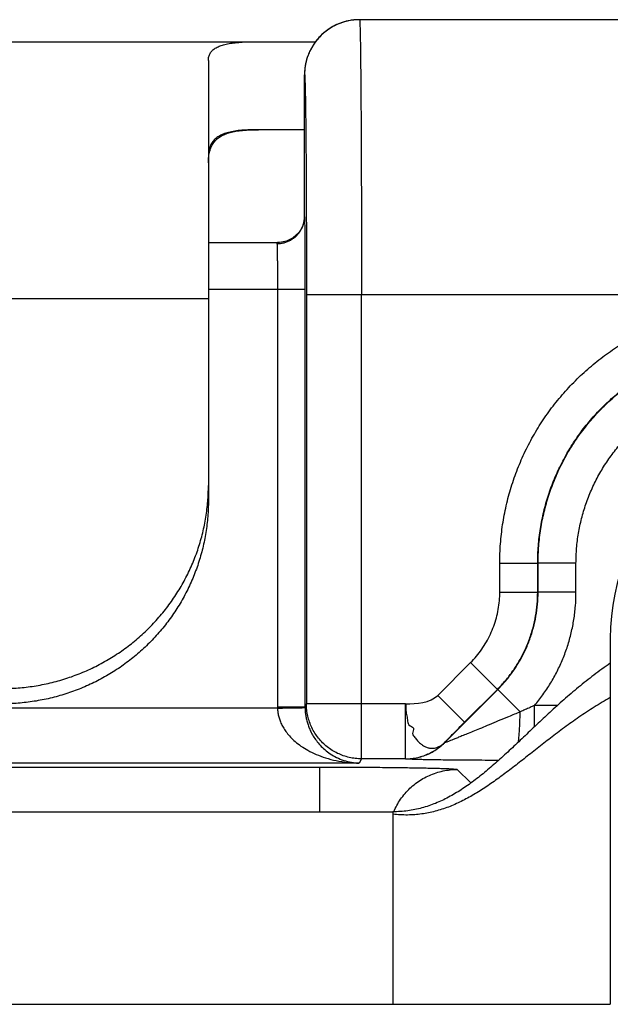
# Model space of a CAD drawing. Header units: inches. Extents: x 0 to 22, y 0 to 17.
# Tile 14 of 24: x 7.77 to 7.984, y 11.772 to 12.13. Entities that reach past the tile are written whole.
import ezdxf

# ---------------------------------------------------------------- set-up
doc = ezdxf.new("R2010")
doc.units = ezdxf.units.IN
doc.header["$LTSCALE"] = 1.21
doc.header["$MEASUREMENT"] = 0
doc.layers.get('0').update_dxf_attribs({"linetype": 'CONTINUOUS'})

msp = doc.modelspace()

# ---------------------------------------------------------------- linework, layer by layer
at = {"color": 7, "linetype": 'CONTINUOUS'}
for p, q in [((7.8884731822, 12.1296529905), (7.8876712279, 12.1294385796)), ((7.8892147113, 12.1298199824), (7.8884001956, 12.1296349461)), ((7.8899782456, 12.1299613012), (7.8891518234, 12.1298069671)), ((7.8907628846, 12.1300748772), (7.8899264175, 12.1299526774)), ((7.8915677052, 12.1301586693), (7.8907230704, 12.1300698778)), ((8.5470529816, 12.1302284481), (7.8932362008, 12.1302284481)), ((6.7473227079, 12.1222284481), (7.8772383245, 12.1222284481)), ((7.8383227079, 12.1154390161), (7.8383227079, 11.9553422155)), ((7.873227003, 12.1098774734), (7.8732244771, 12.1093130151)), ((7.8732244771, 12.1093130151), (7.8732320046, 12.1002369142)), ((7.8732268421, 12.0585298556), (7.873232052, 12.1002330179)), ((7.873232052, 12.1002330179), (7.8732331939, 12.1002284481)), ((7.8732320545, 12.1002361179), (7.8732331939, 12.1002284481)), ((7.873230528, 12.0902284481), (7.8565157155, 12.0902284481)), ((7.8732256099, 12.0586067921), (7.8732112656, 12.0581210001)), ((7.8732257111, 12.0586062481), (7.8732268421, 12.0585298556)), ((7.8383227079, 12.0492284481), (7.8636433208, 12.0492284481)), ((7.7465492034, 12.0288506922), (7.8383227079, 12.0288506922)), ((7.8383227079, 12.0322284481), (7.873409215, 12.0322284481)), ((7.8634095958, 12.0322284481), (7.8634095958, 11.880441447)), ((7.873409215, 12.0322284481), (7.873409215, 11.880441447)), ((7.8739351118, 12.0302284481), (7.8739351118, 11.8814933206)), ((8.5470529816, 12.0302284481), (7.8739351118, 12.0302284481)), ((7.8939343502, 11.8614963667), (7.8939343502, 12.0302284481)), ((7.9441706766, 11.9220911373), (7.9441706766, 11.9326681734)), ((7.9441706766, 11.9326681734), (7.9579481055, 11.9326681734)), ((7.9579481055, 11.9220911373), (7.9579481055, 11.9326681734)), ((7.9579481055, 11.9326681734), (7.9580863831, 11.9325990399)), ((7.9580863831, 11.9220338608), (7.9580863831, 11.9325990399)), ((7.9718638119, 11.9325990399), (7.9580863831, 11.9325990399)), ((7.9718638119, 11.9220338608), (7.9718638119, 11.9325990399)), ((7.9441706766, 11.9220911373), (7.9579481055, 11.9220911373)), ((7.9579481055, 11.9220911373), (7.9580863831, 11.9220338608)), ((7.9718638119, 11.9220338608), (7.9580863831, 11.9220338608)), ((7.9843227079, 11.9052284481), (7.9843227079, 11.7722284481)), ((7.9216456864, 11.8845654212), (7.9335635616, 11.8964832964)), ((7.9335635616, 11.8964832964), (7.943305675, 11.886741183)), ((7.9240817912, 11.8673217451), (7.9434439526, 11.8866839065)), ((7.9313877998, 11.8748233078), (7.943305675, 11.886741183)), ((7.943305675, 11.886741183), (7.9434439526, 11.8866839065)), ((7.9515752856, 11.8785525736), (7.9434439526, 11.8866839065)), ((7.9216456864, 11.8845654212), (7.9313877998, 11.8748233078)), ((7.8634140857, 11.8799223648), (7.7437184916, 11.8799223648)), ((7.8634095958, 11.880441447), (7.873409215, 11.880441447)), ((7.8739351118, 11.8814933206), (7.873409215, 11.880441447)), ((7.9099287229, 11.8814933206), (7.8739351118, 11.8814933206)), ((7.9099287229, 11.8614963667), (7.9099287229, 11.8814933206)), ((7.9568088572, 11.873162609), (7.9568088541, 11.8808822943)), ((7.9651303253, 11.8808823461), (7.9568088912, 11.8808823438)), ((7.9240817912, 11.8673217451), (7.9240687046, 11.8673533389)), ((7.8939343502, 11.8614963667), (7.8931489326, 11.8599254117)), ((7.9099287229, 11.8614963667), (7.8939343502, 11.8614963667)), ((7.9099418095, 11.8614647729), (7.9099287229, 11.8614963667)), ((5.9959940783, 11.8584803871), (7.8787552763, 11.8584803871)), ((7.8931489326, 11.8599254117), (7.5534964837, 11.8599254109)), ((7.8787552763, 11.8422284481), (7.8787552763, 11.8584803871)), ((7.9287476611, 11.8576228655), (7.9336461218, 11.8527244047)), ((6.0103227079, 11.8422284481), (7.9053227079, 11.8422284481)), ((7.9053227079, 11.8422284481), (7.9053227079, 11.7722284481)), ((6.0103227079, 11.7722284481), (7.9843227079, 11.7722284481))]:
    msp.add_line(p, q, dxfattribs=at)
for points in [[(7.8876712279, 12.1294385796), (7.8869648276, 12.1292197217), (7.8862806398, 12.1289799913), (7.8856184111, 12.1287208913), (7.8849780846, 12.1284439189), (7.8843595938, 12.1281506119), (7.8837624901, 12.12784226), (7.8831861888, 12.1275199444), (7.8826303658, 12.1271847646), (7.882094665, 12.1268377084), (7.8815787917, 12.1264797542), (7.8810825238, 12.1261119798), (7.8806054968, 12.1257353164), (7.8801472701, 12.1253505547), (7.8797073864, 12.1249583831), (7.8792854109, 12.1245594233), (7.8788809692, 12.1241542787), (7.8784938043, 12.1237436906), (7.8781236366, 12.1233284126), (7.8777701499, 12.1229091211), (7.8774330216, 12.1224864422), (7.8771119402, 12.1220609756), (7.8768066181, 12.1216333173), (7.8765167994, 12.1212040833), (7.8762422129, 12.1207739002), (7.8759824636, 12.120343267), (7.8757371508, 12.1199126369), (7.8755059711, 12.1194826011), (7.8752885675, 12.1190536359), (7.8750845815, 12.1186261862), (7.8748936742, 12.1182007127), (7.8747155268, 12.1177777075), (7.8745498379, 12.1173577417), (7.8743962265, 12.1169412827), (7.8742542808, 12.1165287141), (7.8741236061, 12.1161204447), (7.8740039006, 12.1157171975), (7.8738948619, 12.115319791), (7.8737961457, 12.1149290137), (7.8737073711, 12.1145456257), (7.8736281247, 12.1141703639), (7.8735579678, 12.1138039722), (7.8734964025, 12.1134470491), (7.8734428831, 12.1130999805), (7.8733968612, 12.1127630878), (7.8733577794, 12.112436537), (7.8733251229, 12.1121207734), (7.8732984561, 12.1118172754), (7.8732772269, 12.1115267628), (7.8732608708, 12.1112501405), (7.8732488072, 12.1109889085)], [(7.8877536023, 12.1294622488), (7.8870558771, 12.1292495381), (7.8863796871, 12.129016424), (7.8857247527, 12.1287643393), (7.8850909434, 12.128494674), (7.8844782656, 12.1282089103), (7.8838863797, 12.1279083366), (7.883314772, 12.1275940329), (7.8827630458, 12.1272670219), (7.8822308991, 12.1269282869), (7.8817180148, 12.1265787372), (7.8812241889, 12.1262193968), (7.8807491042, 12.1258511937), (7.8802923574, 12.1254749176), (7.8798535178, 12.1250912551), (7.8794321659, 12.1247008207), (7.8790279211, 12.1243041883), (7.878640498, 12.1239020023), (7.8782696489, 12.1234950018), (7.8779150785, 12.1230838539), (7.8775764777, 12.1226691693), (7.8772535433, 12.1222515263), (7.8772366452, 12.1222284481)], [(7.893236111, 12.1302284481), (7.8923783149, 12.1302100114), (7.8915406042, 12.1301563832)], [(7.8732488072, 12.1109889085), (7.8732404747, 12.1107480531), (7.8732350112, 12.1105285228), (7.8732314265, 12.1103222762), (7.873227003, 12.1098774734)], [(7.8732112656, 12.0581210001), (7.8731314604, 12.0573491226), (7.8729624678, 12.0564941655), (7.8726854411, 12.0555802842), (7.872280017, 12.054622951), (7.8717252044, 12.0536416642), (7.871005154, 12.0526676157), (7.8701212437, 12.0517480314), (7.8690896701, 12.0509290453), (7.8679393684, 12.0502491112), (7.8667100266, 12.0497355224), (7.8654484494, 12.0494015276), (7.8642067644, 12.0492451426), (7.863644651, 12.0492283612)]]:
    msp.add_lwpolyline(points, dxfattribs=at)
msp.add_arc((8.0643227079, 11.9052284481), 0.08, 90, 180, dxfattribs=at)
for points, knots in [([(7.891071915, 12.1301109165), (7.8904892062, 12.1300474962), (7.8892618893, 12.1298591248), (7.8874214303, 12.1293978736), (7.88557049, 12.1287358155), (7.8837935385, 12.1278950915), (7.8821073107, 12.1268846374), (7.8805285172, 12.1257133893), (7.8790718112, 12.1243933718), (7.8777518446, 12.12293661), (7.8765806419, 12.1213577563), (7.8755702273, 12.1196714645), (7.8748494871, 12.1181479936), (7.8744825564, 12.1171863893), (7.8743589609, 12.1168330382)], [0, 0, 0, 0, 0.078092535, 0.1652943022, 0.2524963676, 0.3396986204, 0.4269011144, 0.5141039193, 0.6013070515, 0.6885105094, 0.775714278, 0.8629183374, 0.9501226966, 1, 1, 1, 1]), ([(7.8932362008, 12.1302284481), (7.8925819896, 12.1302284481), (7.8918589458, 12.1301928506), (7.8911398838, 12.130118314), (7.891071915, 12.1301109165)], [0, 0, 0, 0, 0.9054214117, 1, 1, 1, 1]), ([(7.8932362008, 12.1302284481), (7.8933309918, 12.130228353), (7.89322278, 12.1296372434), (7.8934057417, 12.1290089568), (7.8933748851, 12.1275027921), (7.8934578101, 12.1256220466), (7.893492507, 12.1231362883), (7.8935442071, 12.1201590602), (7.8935880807, 12.1166696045), (7.8936323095, 12.1126992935), (7.8936737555, 12.1082659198), (7.8937130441, 12.1033964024), (7.893749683, 12.0981177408), (7.8937835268, 12.0924586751), (7.8938143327, 12.0864513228), (7.8938419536, 12.0801309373), (7.893866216, 12.0735323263), (7.8938869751, 12.0666908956), (7.8939041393, 12.0596445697), (7.8939175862, 12.0524335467), (7.8939272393, 12.0451004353), (7.8939330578, 12.0376848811), (7.8939343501, 12.0327185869), (7.8939343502, 12.0302284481)], [0, 0, 0, 0, 0.0028434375, 0.0112291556, 0.0251409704, 0.0445022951, 0.0692190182, 0.0991193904, 0.1340350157, 0.1738282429, 0.2182472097, 0.2670208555, 0.3199057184, 0.3765938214, 0.4367785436, 0.5001099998, 0.5661876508, 0.6347177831, 0.7053326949, 0.7775562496, 0.8510265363, 0.9253035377, 1, 1, 1, 1]), ([(7.8383227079, 12.1154390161), (7.8383227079, 12.115895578), (7.8384148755, 12.1167819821), (7.8388973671, 12.1180138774), (7.8397069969, 12.1190610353), (7.8408198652, 12.1199251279), (7.8422213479, 12.1206250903), (7.8439092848, 12.121179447), (7.84588492, 12.1216026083), (7.8481479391, 12.1219069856), (7.8506943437, 12.122105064), (7.8535153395, 12.1222105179), (7.8554865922, 12.1222284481), (7.8565157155, 12.1222284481)], [0, 0, 0, 0, 0.0641393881, 0.1237406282, 0.183494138, 0.247790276, 0.3200322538, 0.402534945, 0.4967493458, 0.603492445, 0.7230881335, 0.8554252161, 1, 1, 1, 1]), ([(7.8743589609, 12.1168330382), (7.874266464, 12.1165685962), (7.8739763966, 12.1156798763), (7.8735896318, 12.1141365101), (7.8733014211, 12.1121920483), (7.8732369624, 12.1108826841), (7.8732369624, 12.1102284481)], [0, 0, 0, 0, 0.1248648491, 0.4165760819, 0.7082871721, 1, 1, 1, 1]), ([(7.8732331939, 12.1002284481), (7.8732332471, 12.1004565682), (7.8732331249, 12.1009320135), (7.873232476, 12.1016693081), (7.8732314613, 12.1024501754), (7.8732301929, 12.1032605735), (7.8732287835, 12.1040864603), (7.8732273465, 12.1049137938), (7.8732259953, 12.1057285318), (7.8732248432, 12.1065166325), (7.8732241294, 12.1071503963), (7.8732237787, 12.107633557), (7.8732236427, 12.1079739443), (7.8732236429, 12.1082971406), (7.8732237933, 12.1086013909), (7.8732241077, 12.1088849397), (7.8732245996, 12.1091460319), (7.8732252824, 12.1093829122), (7.8732260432, 12.1095643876), (7.8732267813, 12.1096961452), (7.8732273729, 12.109784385), (7.8732280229, 12.1098652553), (7.8732287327, 12.1099385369), (7.8732295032, 12.1100040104), (7.8732303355, 12.1100614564), (7.873231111, 12.1101042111), (7.8732317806, 12.110134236), (7.8732322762, 12.1101535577), (7.873232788, 12.1101707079), (7.8732333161, 12.1101856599), (7.873233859, 12.1101983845), (7.8732344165, 12.1102088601), (7.8732349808, 12.1102170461), (7.8732355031, 12.11022245), (7.8732359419, 12.1102255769), (7.8732362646, 12.1102271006), (7.8732365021, 12.1102279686), (7.873236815, 12.1102284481), (7.8732369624, 12.1102284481)], [0, 0, 0, 0, 0.0684332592, 0.142627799, 0.2211794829, 0.3026841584, 0.3857376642, 0.4689358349, 0.550874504, 0.6301495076, 0.7053566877, 0.7409960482, 0.7750918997, 0.8074687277, 0.8379510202, 0.866363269, 0.8925299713, 0.9162756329, 0.9374247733, 0.9469708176, 0.9558019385, 0.9638962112, 0.9712317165, 0.9777865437, 0.9835387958, 0.9884665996, 0.9906145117, 0.9925481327, 0.9942647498, 0.9957616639, 0.9970361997, 0.9980857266, 0.9989077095, 0.9994998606, 0.9997092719, 0.9998609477, 0.9999558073, 1, 1, 1, 1]), ([(7.8732369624, 12.1102284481), (7.873320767, 12.110228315), (7.8732448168, 12.1097109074), (7.8734007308, 12.1091538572), (7.8733887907, 12.107829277), (7.8734666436, 12.1061722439), (7.8735062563, 12.1039851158), (7.8735468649, 12.1019635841), (7.8735684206, 12.100663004), (7.8735751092, 12.100238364)], [0, 0, 0, 0, 0.0251367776, 0.0990754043, 0.2216128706, 0.3921247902, 0.6097389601, 0.8726222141, 1, 1, 1, 1]), ([(7.8735751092, 12.100238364), (7.8735845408, 12.0996395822), (7.8736102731, 12.0978761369), (7.873650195, 12.0948186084), (7.8736927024, 12.090936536), (7.8737326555, 12.0866796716), (7.8737695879, 12.0820747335), (7.873803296, 12.0771503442), (7.8738335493, 12.071937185), (7.8738601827, 12.0664663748), (7.8738829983, 12.0607710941), (7.8739018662, 12.0548878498), (7.8739166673, 12.0488520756), (7.8739272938, 12.0427027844), (7.8739336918, 12.0364822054), (7.8739351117, 12.0323153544), (7.8739351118, 12.0302284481)], [0, 0, 0, 0, 0.0256599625, 0.0755343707, 0.1310528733, 0.1920094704, 0.2579538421, 0.3283821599, 0.4030270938, 0.4813438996, 0.5628118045, 0.6470745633, 0.7334450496, 0.8214484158, 0.910575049, 1, 1, 1, 1]), ([(7.8565157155, 12.0902284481), (7.8554531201, 12.0902284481), (7.8534273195, 12.09020195), (7.8505421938, 12.0900454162), (7.8479642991, 12.0897533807), (7.8456948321, 12.0893076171), (7.8437290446, 12.0886905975), (7.8420602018, 12.0878830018), (7.8406857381, 12.0868625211), (7.839612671, 12.0856087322), (7.8388519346, 12.0841109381), (7.8384061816, 12.0823634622), (7.8383227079, 12.0811121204), (7.8383227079, 12.0804512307)], [0, 0, 0, 0, 0.1357732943, 0.2588140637, 0.3690465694, 0.4670126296, 0.5539042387, 0.6316099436, 0.7028239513, 0.7710856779, 0.8405635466, 0.9155547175, 1, 1, 1, 1]), ([(7.8384410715, 12.0804449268), (7.8385169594, 12.0811092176), (7.8387372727, 12.0823579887), (7.8393415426, 12.0840847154), (7.8402000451, 12.0855608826), (7.8413182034, 12.0868043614), (7.8426946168, 12.0878264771), (7.8443293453, 12.0886433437), (7.8462280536, 12.0892728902), (7.8483998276, 12.0897317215), (7.8508526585, 12.0900353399), (7.8535895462, 12.0902000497), (7.8555093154, 12.0902284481), (7.8565157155, 12.0902284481)], [0, 0, 0, 0, 0.0872114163, 0.1649761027, 0.2375949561, 0.3086697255, 0.3817692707, 0.4600886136, 0.5462426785, 0.6422209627, 0.7494156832, 0.8686156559, 1, 1, 1, 1]), ([(7.8636724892, 12.0487988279), (7.86395941, 12.0488118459), (7.8646802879, 12.0488748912), (7.8658185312, 12.0490973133), (7.8670589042, 12.0495091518), (7.8682339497, 12.0500748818), (7.8693237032, 12.0507849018), (7.8703095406, 12.0516271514), (7.8711746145, 12.0525873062), (7.871904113, 12.0536490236), (7.8724855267, 12.054794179), (7.8729088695, 12.0560033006), (7.8731134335, 12.0569961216), (7.8731781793, 12.0575784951), (7.8731918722, 12.0577383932)], [0, 0, 0, 0, 0.0604404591, 0.152077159, 0.243580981, 0.3348848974, 0.4259350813, 0.5166945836, 0.6071459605, 0.6972926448, 0.7871589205, 0.8767882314, 0.9662404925, 1, 1, 1, 1]), ([(7.8732268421, 12.0585298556), (7.8732366, 12.0582743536), (7.8732534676, 12.0576716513), (7.873275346, 12.0566348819), (7.873296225, 12.0553366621), (7.8733160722, 12.0537919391), (7.873334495, 12.0520172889), (7.8733512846, 12.0500317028), (7.8733662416, 12.0478563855), (7.8733791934, 12.0455139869), (7.8733899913, 12.0430300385), (7.8733985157, 12.040430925), (7.8734046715, 12.0377441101), (7.8734083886, 12.0350002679), (7.8734092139, 12.0331549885), (7.873409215, 12.0322284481)], [0, 0, 0, 0, 0.0291630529, 0.0687670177, 0.1182773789, 0.1772526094, 0.2449680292, 0.3206994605, 0.4037307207, 0.4930840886, 0.587870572, 0.6870451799, 0.7895328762, 0.8943215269, 1, 1, 1, 1]), ([(7.8636433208, 12.0492284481), (7.8635602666, 12.0492284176), (7.8634013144, 12.0492126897), (7.8632284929, 12.0490290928), (7.8632223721, 12.0488705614), (7.8632272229, 12.0487885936)], [0, 0, 0, 0, 0.3573721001, 0.6466853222, 1, 1, 1, 1]), ([(7.8632272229, 12.0487885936), (7.863237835, 12.0486111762), (7.8632563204, 12.0481893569), (7.8632797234, 12.0474591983), (7.8633020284, 12.0465386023), (7.8633230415, 12.0454392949), (7.8633422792, 12.0441748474), (7.8633595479, 12.0427608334), (7.8633745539, 12.0412150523), (7.8633871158, 12.039556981), (7.8633970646, 12.0378070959), (7.8634042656, 12.0359869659), (7.8634086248, 12.0341195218), (7.8634095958, 12.03286145), (7.8634095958, 12.0322284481)], [0, 0, 0, 0, 0.0321942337, 0.0764736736, 0.1323266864, 0.1989949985, 0.2756346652, 0.361390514, 0.4551436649, 0.5556453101, 0.661736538, 0.7721170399, 0.8853401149, 1, 1, 1, 1]), ([(7.9441706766, 11.9326681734), (7.9441706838, 11.935003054), (7.944345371, 11.9396776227), (7.9451304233, 11.9466498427), (7.9464350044, 11.9535471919), (7.9482513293, 11.9603273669), (7.9505692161, 11.9669527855), (7.9533759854, 11.9733863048), (7.9566553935, 11.9795921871), (7.96039006, 11.985535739), (7.964558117, 11.9911837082), (7.9691370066, 11.9965041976), (7.9741006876, 12.001467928), (7.9794215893, 12.0060466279), (7.9850700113, 12.0102150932), (7.9910143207, 12.0139498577), (7.9972212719, 12.0172298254), (8.0036563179, 12.0200371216), (8.0102830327, 12.022355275), (8.0170644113, 12.0241719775), (8.0239633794, 12.0254768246), (8.0309380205, 12.0262621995), (8.0356145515, 12.0264369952), (8.0379502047, 12.0264369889)], [0, 0, 0, 0, 0.0475643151, 0.0951882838, 0.1428031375, 0.190427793, 0.238045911, 0.28565855, 0.3332826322, 0.3808995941, 0.4285211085, 0.4761433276, 0.523762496, 0.5713883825, 0.6190100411, 0.6666356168, 0.7142649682, 0.7618884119, 0.8095231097, 0.8571471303, 0.90477176, 0.9524199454, 1, 1, 1, 1]), ([(7.9579481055, 11.9326681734), (7.9579480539, 11.9347622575), (7.9581125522, 11.9389518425), (7.9588515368, 11.9451954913), (7.9600780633, 11.9513619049), (7.9617847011, 11.9574131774), (7.963961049, 11.9633121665), (7.9665936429, 11.9690222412), (7.9696659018, 11.9745075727), (7.9731585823, 11.9797341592), (7.9770503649, 11.9846704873), (7.9813179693, 11.9892869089), (7.9859356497, 11.9935551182), (7.9908741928, 11.9974478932), (7.9961019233, 12.0009404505), (8.0015869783, 12.0040118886), (8.0072966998, 12.0066439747), (8.0131963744, 12.0088203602), (8.019249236, 12.010527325), (8.0254177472, 12.0117542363), (8.0316639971, 12.0124934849), (8.0358554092, 12.0126580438), (8.0379502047, 12.012657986)], [0, 0, 0, 0, 0.050007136, 0.1000034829, 0.1499934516, 0.199990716, 0.2499923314, 0.2999892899, 0.3499885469, 0.3999751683, 0.4499501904, 0.4999443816, 0.5499507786, 0.5999575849, 0.6499561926, 0.6999327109, 0.7499253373, 0.7999414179, 0.8499442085, 0.8999528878, 0.9499758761, 1, 1, 1, 1]), ([(7.9580863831, 11.9325990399), (7.9580864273, 11.9346931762), (7.9582511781, 11.9388831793), (7.9589906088, 11.94512781), (7.9602178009, 11.95129549), (7.961925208, 11.957347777), (7.9641023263, 11.9632474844), (7.9667357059, 11.9689581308), (7.9698091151, 11.9744445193), (7.973303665, 11.9796729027), (7.9771976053, 11.984610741), (7.9814667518, 11.9892274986), (7.9860844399, 11.9934945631), (7.9910219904, 11.9973856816), (7.9962490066, 12.0008771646), (8.001733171, 12.0039476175), (8.0074412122, 12.0065785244), (8.0133382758, 12.0087538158), (8.0193884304, 12.0104601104), (8.0255553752, 12.0116869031), (8.0317998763, 12.0124261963), (8.0359902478, 12.0125908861), (8.0380842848, 12.0125909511)], [0, 0, 0, 0, 0.0500099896, 0.1000168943, 0.1500227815, 0.2000310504, 0.2500388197, 0.3000458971, 0.3500539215, 0.400061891, 0.4500719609, 0.5000745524, 0.5500731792, 0.6000658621, 0.6500482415, 0.7000316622, 0.7500083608, 0.7999902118, 0.8499807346, 0.8999742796, 0.9499923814, 1, 1, 1, 1]), ([(7.9718638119, 11.9325990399), (7.9718637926, 11.9344208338), (7.9720145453, 11.938069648), (7.9726915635, 11.943504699), (7.9738158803, 11.9488684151), (7.9753791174, 11.9541198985), (7.9773707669, 11.95922472), (7.9797773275, 11.9641473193), (7.9825821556, 11.9688544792), (7.9857662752, 11.9733139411), (7.9893079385, 11.9774950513), (7.9931827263, 11.9813697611), (7.9973647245, 11.9849107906), (8.0018246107, 11.988095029), (8.0065328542, 11.9908993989), (8.0114563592, 11.9933061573), (8.0165622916, 11.9952973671), (8.0218147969, 11.9968606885), (8.0271794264, 11.99798452), (8.032614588, 11.9986614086), (8.036263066, 11.9988119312), (8.0380842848, 11.9988119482)], [0, 0, 0, 0, 0.0525598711, 0.1052189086, 0.1578449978, 0.2104871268, 0.2631181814, 0.3157542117, 0.3683903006, 0.4210238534, 0.4736622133, 0.5262977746, 0.5789369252, 0.6315773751, 0.6842177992, 0.7368625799, 0.7895066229, 0.8421521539, 0.8947909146, 0.9474567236, 1, 1, 1, 1]), ([(7.7633227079, 11.8870383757), (7.765285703, 11.8870383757), (7.7692129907, 11.887190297), (7.7750664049, 11.8878725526), (7.7808477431, 11.8890049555), (7.7865209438, 11.8905805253), (7.7920511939, 11.8925895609), (7.7974044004, 11.8950196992), (7.802547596, 11.8978559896), (7.8074490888, 11.9010809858), (7.812078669, 11.9046748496), (7.8164077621, 11.9086154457), (7.8204096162, 11.9128784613), (7.8240595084, 11.9174375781), (7.8273349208, 11.9222646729), (7.8302156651, 11.9273300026), (7.8326839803, 11.9326023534), (7.8347246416, 11.9380492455), (7.8363250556, 11.943637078), (7.8374753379, 11.9493315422), (7.8381683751, 11.955097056), (7.8383227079, 11.9589656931), (7.8383227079, 11.9608989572)], [0, 0, 0, 0, 0.0503820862, 0.1007539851, 0.1511068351, 0.2014321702, 0.251722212, 0.3019700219, 0.3521696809, 0.4023164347, 0.4524068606, 0.5024388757, 0.5524108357, 0.6023225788, 0.652176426, 0.7019761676, 0.7517268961, 0.8014349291, 0.8511076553, 0.9007533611, 0.9503809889, 1, 1, 1, 1]), ([(7.8383227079, 11.9553422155), (7.8383227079, 11.9534089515), (7.8381683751, 11.9495403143), (7.8374753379, 11.9437748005), (7.8363250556, 11.9380803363), (7.8347246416, 11.9324925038), (7.8326839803, 11.9270456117), (7.8302156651, 11.9217732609), (7.8273349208, 11.9167079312), (7.8240595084, 11.9118808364), (7.8204096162, 11.9073217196), (7.8164077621, 11.903058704), (7.812078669, 11.899118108), (7.8074490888, 11.8955242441), (7.802547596, 11.892299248), (7.7974044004, 11.8894629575), (7.7920511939, 11.8870328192), (7.7865209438, 11.8850237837), (7.7808477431, 11.8834482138), (7.7750664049, 11.8823158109), (7.7692129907, 11.8816335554), (7.765285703, 11.881481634), (7.7633227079, 11.881481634)], [0, 0, 0, 0, 0.0496190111, 0.0992466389, 0.1488923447, 0.1985650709, 0.2482731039, 0.2980238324, 0.347823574, 0.3976774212, 0.4475891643, 0.4975611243, 0.5475931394, 0.5976835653, 0.6478303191, 0.6980299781, 0.748277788, 0.7985678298, 0.8488931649, 0.8992460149, 0.9496179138, 1, 1, 1, 1]), ([(7.9335635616, 11.8964832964), (7.9343078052, 11.8972273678), (7.9357330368, 11.898782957), (7.9376588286, 11.9012926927), (7.9393597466, 11.9039621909), (7.9408206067, 11.9067704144), (7.9420319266, 11.909694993), (7.9429832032, 11.912713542), (7.9436671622, 11.9158031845), (7.9440791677, 11.9189369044), (7.9441707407, 11.9210415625), (7.9441706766, 11.9220911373)], [0, 0, 0, 0, 0.1110355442, 0.2222617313, 0.3333659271, 0.4445701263, 0.5558194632, 0.6669271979, 0.7780651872, 0.8892622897, 1, 1, 1, 1]), ([(7.943305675, 11.886741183), (7.9443340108, 11.8877694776), (7.9463020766, 11.8899175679), (7.9489603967, 11.8933825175), (7.9513060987, 11.8970651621), (7.9533220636, 11.900938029), (7.9549933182, 11.9049730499), (7.9563067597, 11.9091395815), (7.9572515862, 11.9134030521), (7.9578211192, 11.9177309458), (7.9579480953, 11.920638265), (7.9579481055, 11.9220911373)], [0, 0, 0, 0, 0.1111497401, 0.2223341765, 0.3333856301, 0.4444368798, 0.5556200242, 0.6667664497, 0.7779133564, 0.8889561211, 1, 1, 1, 1]), ([(7.9434439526, 11.8866839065), (7.9444720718, 11.8877119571), (7.9464396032, 11.8898589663), (7.9490982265, 11.893323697), (7.9514447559, 11.8970070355), (7.9534610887, 11.9008806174), (7.9551318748, 11.9049145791), (7.9564446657, 11.9090785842), (7.9573896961, 11.9133417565), (7.9579595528, 11.9176709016), (7.9580864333, 11.9205802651), (7.9580863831, 11.9220338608)], [0, 0, 0, 0, 0.1111237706, 0.2222440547, 0.3333832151, 0.4444855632, 0.555587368, 0.6666729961, 0.7777601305, 0.8889018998, 1, 1, 1, 1]), ([(7.9568088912, 11.8808823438), (7.9578763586, 11.8821460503), (7.959915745, 11.8847602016), (7.9626602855, 11.8889073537), (7.9650745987, 11.8932581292), (7.9671427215, 11.8977832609), (7.9688519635, 11.9024556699), (7.9701922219, 11.907247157), (7.9711553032, 11.912128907), (7.9717348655, 11.9170676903), (7.9718638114, 11.9203801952), (7.9718638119, 11.9220338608)], [0, 0, 0, 0, 0.1109743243, 0.2221608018, 0.3332992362, 0.4444338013, 0.5555976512, 0.6667268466, 0.7778753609, 0.8890628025, 1, 1, 1, 1]), ([(7.9843227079, 11.8962284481), (7.9833092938, 11.8955357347), (7.9813123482, 11.8941319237), (7.9783865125, 11.8919659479), (7.975543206, 11.889760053), (7.9727771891, 11.8875217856), (7.9700831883, 11.8852586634), (7.9674559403, 11.8829782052), (7.9648901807, 11.8806879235), (7.9623806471, 11.8783953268), (7.959922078, 11.8761079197), (7.9575092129, 11.8738332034), (7.9551367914, 11.8715786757), (7.9527995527, 11.8693518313), (7.9504922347, 11.8671601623), (7.9482095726, 11.8650111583), (7.9459462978, 11.8629123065), (7.9436971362, 11.8608710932), (7.9414568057, 11.8588950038), (7.939220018, 11.8569915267), (7.9369814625, 11.8551681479), (7.9347358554, 11.8534323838), (7.9324777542, 11.851791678), (7.9294657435, 11.8497560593), (7.9263812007, 11.8479198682), (7.9232146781, 11.8463311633), (7.92081434, 11.8452795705), (7.9183695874, 11.8443687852), (7.9158751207, 11.843606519), (7.913325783, 11.8430005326), (7.9107164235, 11.8425585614), (7.9080421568, 11.8422883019), (7.9062353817, 11.8422284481), (7.9053227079, 11.8422284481)], [0, 0, 0, 0, 0.0377249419, 0.0750073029, 0.1118650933, 0.1483106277, 0.1843509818, 0.2199884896, 0.255221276, 0.2900438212, 0.3244475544, 0.3584214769, 0.3919528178, 0.4250277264, 0.4576320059, 0.4897518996, 0.521374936, 0.552490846, 0.5830925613, 0.6131773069, 0.6427477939, 0.6718135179, 0.7003921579, 0.7285110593, 0.7835237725, 0.8105470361, 0.8373465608, 0.8640193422, 0.8906789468, 0.9174552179, 0.9444932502, 0.9719516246, 1, 1, 1, 1]), ([(7.9843227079, 11.8837509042), (7.9833292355, 11.8831919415), (7.9813690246, 11.8820546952), (7.9784890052, 11.8802875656), (7.9756832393, 11.8784776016), (7.9729470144, 11.8766323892), (7.9702755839, 11.8747594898), (7.9676642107, 11.8728664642), (7.9651081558, 11.8709608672), (7.9626026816, 11.8690502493), (7.9601430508, 11.8671421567), (7.9577245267, 11.8652441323), (7.9553423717, 11.8633637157), (7.9529918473, 11.8615084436), (7.9506682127, 11.8596858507), (7.9483667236, 11.8579034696), (7.9460826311, 11.8561688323), (7.94381118, 11.8544894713), (7.9415476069, 11.852872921), (7.9392871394, 11.8513267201), (7.9370249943, 11.8498584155), (7.9347563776, 11.8484755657), (7.932476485, 11.8471857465), (7.9301805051, 11.8459965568), (7.9278636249, 11.8449156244), (7.925521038, 11.8439506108), (7.9231479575, 11.8431092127), (7.9207396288, 11.8423991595), (7.9182913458, 11.8418282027), (7.9157984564, 11.8414041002), (7.9132563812, 11.8411345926), (7.9106605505, 11.8410273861), (7.9080066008, 11.8410901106), (7.90622292, 11.8412478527), (7.9053227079, 11.8413558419)], [0, 0, 0, 0, 0.0372710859, 0.0740869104, 0.1104687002, 0.1464317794, 0.1819860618, 0.2171365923, 0.2518841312, 0.2862257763, 0.3201556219, 0.3536654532, 0.3867454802, 0.4193851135, 0.4515737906, 0.4833018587, 0.514561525, 0.5453478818, 0.5756600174, 0.605502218, 0.6348852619, 0.6638278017, 0.6923578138, 0.7205140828, 0.7483476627, 0.775923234, 0.8033202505, 0.8306337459, 0.8579746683, 0.8854696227, 0.9132599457, 0.9415001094, 0.9703555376, 1, 1, 1, 1]), ([(7.8634095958, 11.880441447), (7.8634095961, 11.8803839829), (7.8634098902, 11.8802688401), (7.8634113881, 11.8800958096), (7.8634130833, 11.8799802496), (7.8634140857, 11.8799223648)], [0, 0, 0, 0, 0.3320939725, 0.6654250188, 1, 1, 1, 1]), ([(7.8634140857, 11.8799223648), (7.8638274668, 11.8799295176), (7.8646478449, 11.8799437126), (7.8658625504, 11.8799647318), (7.8670394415, 11.8799850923), (7.8681603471, 11.8800045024), (7.8692079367, 11.880022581), (7.8701660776, 11.8800393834), (7.8710196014, 11.8800533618), (7.8717553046, 11.8800684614), (7.872361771, 11.8800724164), (7.8728274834, 11.8801176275), (7.873143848, 11.8800898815), (7.8733327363, 11.8801928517), (7.8734097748, 11.8801219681), (7.8734121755, 11.8800953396)], [0, 0, 0, 0, 0.1236567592, 0.2454038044, 0.3633609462, 0.4757061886, 0.5807055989, 0.6767327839, 0.7623164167, 0.8360342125, 0.8967783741, 0.9438131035, 0.9752729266, 0.9920033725, 1, 1, 1, 1]), ([(7.8634140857, 11.8799223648), (7.863426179, 11.8794536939), (7.8635016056, 11.8784992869), (7.8637686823, 11.8770599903), (7.8642028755, 11.8755899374), (7.8648281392, 11.8740845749), (7.8656702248, 11.8725364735), (7.8667656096, 11.8709452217), (7.8681573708, 11.8693203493), (7.8698900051, 11.8676762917), (7.8720115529, 11.8660457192), (7.8745586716, 11.8644710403), (7.8775533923, 11.8630155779), (7.8809829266, 11.8617523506), (7.8847940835, 11.8607613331), (7.8888914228, 11.8601124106), (7.8917155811, 11.859942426), (7.8931475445, 11.8599254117)], [0, 0, 0, 0, 0.0358678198, 0.0730873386, 0.1118027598, 0.152920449, 0.1975646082, 0.2463857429, 0.3004433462, 0.3609480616, 0.4287932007, 0.5047933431, 0.5896579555, 0.683100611, 0.7839485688, 0.8904392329, 1, 1, 1, 1]), ([(7.8734095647, 11.8804421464), (7.8734136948, 11.8799657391), (7.8734413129, 11.8789990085), (7.8735990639, 11.877549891), (7.8738648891, 11.8760715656), (7.8742547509, 11.874559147), (7.874790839, 11.8729938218), (7.8754956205, 11.8713812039), (7.8763981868, 11.8697266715), (7.8775305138, 11.8680477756), (7.8789239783, 11.8663740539), (7.8806075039, 11.8647491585), (7.8826017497, 11.8632326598), (7.8849024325, 11.8619038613), (7.8874750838, 11.8608490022), (7.890252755, 11.8601463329), (7.8921786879, 11.8599513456), (7.8931489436, 11.8599254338)], [0, 0, 0, 0, 0.0454356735, 0.0921589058, 0.1388744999, 0.1885709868, 0.2409621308, 0.2965030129, 0.3562102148, 0.4204572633, 0.4893232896, 0.5635309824, 0.6431213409, 0.7276603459, 0.8161893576, 0.9074357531, 1, 1, 1, 1]), ([(7.8939343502, 11.8614963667), (7.8931872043, 11.8614964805), (7.8916911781, 11.8615806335), (7.8894762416, 11.861957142), (7.8873166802, 11.8625793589), (7.8852403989, 11.8634393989), (7.8832734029, 11.8645264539), (7.881440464, 11.8658268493), (7.8797646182, 11.867324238), (7.8782669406, 11.8689997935), (7.8769662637, 11.8708324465), (7.8758789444, 11.8727991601), (7.8750186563, 11.8748751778), (7.8743962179, 11.877034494), (7.874019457, 11.8792495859), (7.8739352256, 11.880745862), (7.8739351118, 11.8814933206)], [0, 0, 0, 0, 0.0713948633, 0.1428273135, 0.2142601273, 0.2856947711, 0.3571290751, 0.4285632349, 0.4999968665, 0.5714297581, 0.6428616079, 0.7142921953, 0.7857213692, 0.8571490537, 0.9285752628, 1, 1, 1, 1]), ([(7.9099287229, 11.8814933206), (7.910076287, 11.8808543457), (7.9099532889, 11.8795269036), (7.9102369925, 11.8775775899), (7.9107243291, 11.8757663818), (7.9107391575, 11.8735770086), (7.9135048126, 11.8729016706), (7.912036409, 11.8706177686), (7.9134062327, 11.8692787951), (7.9142300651, 11.868042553), (7.9152779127, 11.8670413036), (7.9163624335, 11.8662478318), (7.9175068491, 11.86568682), (7.9186763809, 11.8653676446), (7.9198476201, 11.8652946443), (7.9209962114, 11.8654720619), (7.9220987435, 11.8658910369), (7.9231364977, 11.8665263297), (7.9237674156, 11.8670603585), (7.9240687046, 11.8673533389)], [0, 0, 0, 0, 0.0754121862, 0.150446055, 0.2243382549, 0.2963100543, 0.3765983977, 0.4517186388, 0.5140078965, 0.5724024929, 0.6270887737, 0.6784026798, 0.7267718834, 0.7727049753, 0.816951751, 0.8607139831, 0.9053311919, 0.9516734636, 1, 1, 1, 1]), ([(7.9515752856, 11.8785525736), (7.9501713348, 11.8779645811), (7.9475281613, 11.8768593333), (7.9437911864, 11.8753018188), (7.9404969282, 11.8739334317), (7.937599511, 11.8727343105), (7.9350611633, 11.8716877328), (7.9328502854, 11.8707795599), (7.9309398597, 11.8699996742), (7.9293077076, 11.8693367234), (7.9279360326, 11.8687831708), (7.9268054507, 11.8683322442), (7.9259064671, 11.8679791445), (7.9252076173, 11.8677039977), (7.9247207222, 11.8675273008), (7.9243499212, 11.8673829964), (7.924214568, 11.8673587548), (7.9240821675, 11.8673027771), (7.9240817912, 11.8673217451)], [0, 0, 0, 0, 0.1537292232, 0.2893529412, 0.4088945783, 0.5140035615, 0.6060556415, 0.6861980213, 0.7553997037, 0.8144674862, 0.8641043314, 0.9048381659, 0.9372688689, 0.9620012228, 0.9798182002, 0.9915900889, 0.998083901, 1, 1, 1, 1]), ([(7.9509757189, 11.8676262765), (7.9510059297, 11.8679097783), (7.9510948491, 11.8687942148), (7.9512241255, 11.8703238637), (7.9513523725, 11.8722504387), (7.9514552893, 11.874282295), (7.9515315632, 11.8763946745), (7.9515637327, 11.8778272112), (7.9515752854, 11.8785525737)], [0, 0, 0, 0, 0.0781377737, 0.2436102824, 0.420700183, 0.6072989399, 0.8011743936, 1, 1, 1, 1]), ([(7.9568088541, 11.8808822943), (7.9562570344, 11.8806362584), (7.9551245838, 11.8801304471), (7.9533807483, 11.8793523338), (7.9521875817, 11.8788228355), (7.9515752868, 11.8785525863)], [0, 0, 0, 0, 0.3163995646, 0.6495094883, 1, 1, 1, 1]), ([(7.9240687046, 11.8673533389), (7.924588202, 11.8678914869), (7.9256817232, 11.8690233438), (7.9274134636, 11.8708045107), (7.9293316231, 11.8727584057), (7.9306794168, 11.8741149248), (7.9313877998, 11.8748233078)], [0, 0, 0, 0, 0.2145654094, 0.4514608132, 0.7126241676, 1, 1, 1, 1]), ([(7.9099287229, 11.8614963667), (7.9106761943, 11.861496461), (7.9121724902, 11.8615806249), (7.9143876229, 11.861957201), (7.9165469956, 11.8625793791), (7.9186230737, 11.8634393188), (7.9205899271, 11.8645262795), (7.9224225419, 11.8658263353), (7.9235400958, 11.8668248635), (7.9240687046, 11.8673533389)], [0, 0, 0, 0, 0.1428556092, 0.2857127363, 0.4285708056, 0.5714291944, 0.7142872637, 0.8571443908, 1, 1, 1, 1]), ([(7.9099418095, 11.8614647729), (7.9106892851, 11.8614648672), (7.9121855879, 11.861549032), (7.9144007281, 11.8619256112), (7.9165601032, 11.8625477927), (7.9186361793, 11.8634077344), (7.9206030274, 11.8644946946), (7.9224356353, 11.8657947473), (7.9235531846, 11.8667932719), (7.9240817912, 11.8673217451)], [0, 0, 0, 0, 0.1428564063, 0.2857140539, 0.4285723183, 0.5714306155, 0.7142883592, 0.8571449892, 1, 1, 1, 1]), ([(7.9437074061, 11.8609092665), (7.9420959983, 11.8609151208), (7.9389249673, 11.8609288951), (7.9343350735, 11.860956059), (7.9300906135, 11.8609885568), (7.9262877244, 11.8610249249), (7.9229364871, 11.8610642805), (7.9200254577, 11.8611055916), (7.917543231, 11.8611486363), (7.9154650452, 11.8611913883), (7.9137618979, 11.8612369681), (7.9123986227, 11.86127614), (7.9113776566, 11.8613308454), (7.910617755, 11.8613471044), (7.9102305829, 11.8614327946), (7.9099655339, 11.8614134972), (7.9099418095, 11.8614647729)], [0, 0, 0, 0, 0.1431121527, 0.281625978, 0.407641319, 0.5200792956, 0.6193798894, 0.7052919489, 0.778629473, 0.8398854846, 0.8898311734, 0.930122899, 0.9605240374, 0.9818139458, 0.994982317, 1, 1, 1, 1]), ([(7.8787552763, 11.8584803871), (7.8801893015, 11.8584804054), (7.8830500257, 11.8584782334), (7.8873148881, 11.8584685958), (7.8915189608, 11.8584525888), (7.8956270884, 11.8584303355), (7.8996095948, 11.8584020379), (7.9034369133, 11.8583678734), (7.9070802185, 11.8583281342), (7.9105134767, 11.8582831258), (7.9137104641, 11.858233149), (7.9166472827, 11.8581787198), (7.9193018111, 11.8581200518), (7.9216544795, 11.8580582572), (7.9236869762, 11.857992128), (7.9253888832, 11.8579275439), (7.9267338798, 11.8578509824), (7.9277462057, 11.8578004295), (7.9283466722, 11.8577001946), (7.9286836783, 11.8576869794), (7.9287476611, 11.8576228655)], [0, 0, 0, 0, 0.0860110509, 0.171582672, 0.2558017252, 0.3381678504, 0.417986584, 0.4946734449, 0.5677346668, 0.6365204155, 0.70061336, 0.7595097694, 0.8126952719, 0.8598730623, 0.9006497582, 0.9347199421, 0.9618696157, 0.9818499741, 0.9945672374, 1, 1, 1, 1]), ([(7.9059147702, 11.8427916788), (7.9062697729, 11.8435886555), (7.9070632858, 11.8451454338), (7.9084910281, 11.8473434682), (7.9101406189, 11.8493803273), (7.9119939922, 11.8512337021), (7.9140308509, 11.8528832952), (7.916228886, 11.8543110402), (7.9185640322, 11.8555013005), (7.9210106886, 11.8564410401), (7.9235421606, 11.8571199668), (7.9261303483, 11.8575306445), (7.9278756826, 11.8576225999), (7.9287476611, 11.8576228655)], [0, 0, 0, 0, 0.0909101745, 0.1818218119, 0.2727343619, 0.3636472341, 0.4545598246, 0.5454715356, 0.6363818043, 0.7272901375, 0.8181961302, 0.9090994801, 1, 1, 1, 1])]:
    msp.add_open_spline(points, degree=3, knots=knots, dxfattribs=at)
for points in [[(7.8383227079, 12.0782256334), (7.8383227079, 12.078966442), (7.8383569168, 12.0797082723), (7.8384410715, 12.0804449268)], [(7.8731918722, 12.0577383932), (7.8732121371, 12.0579750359), (7.8732235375, 12.0582124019), (7.8732260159, 12.0584497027)], [(7.8732260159, 12.0584497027), (7.873226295, 12.0584764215), (7.873226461, 12.0585031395), (7.8732265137, 12.0585298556)], [(7.8632272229, 12.0487882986), (7.8633756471, 12.0487885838), (7.8635241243, 12.0487920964), (7.8636724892, 12.0487988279)], [(7.9099287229, 11.8814933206), (7.9140819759, 11.8815554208), (7.9187816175, 11.8817013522), (7.9216456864, 11.8845654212)], [(7.9056833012, 11.8422552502), (7.9057583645, 11.8424349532), (7.9058355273, 11.8426137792), (7.9059147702, 11.8427916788)]]:
    msp.add_open_spline(points, degree=3, dxfattribs=at)

doc.saveas('drawing.dxf')
